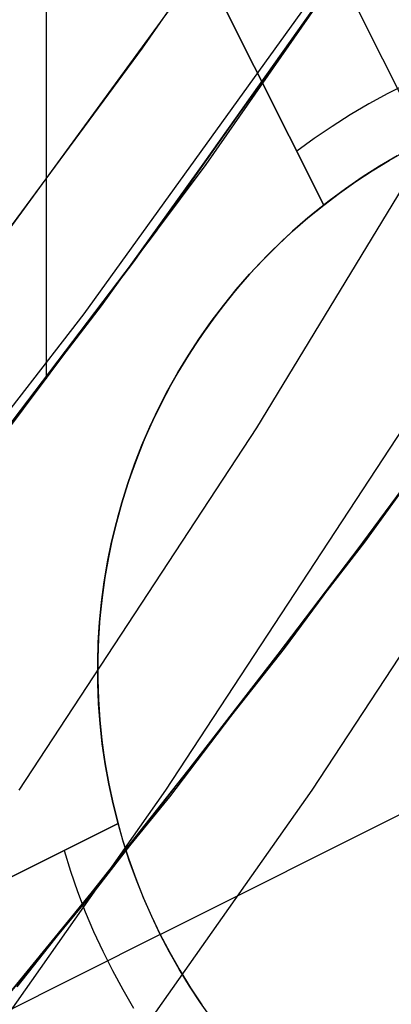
# Model space of a CAD drawing. Header units: millimetres. Extents: x 6038 to 7358, y -8545 to -7225.
# Tile 210 of 256: x 6739.79 to 6741.37, y -7918.67 to -7914.51. Entities that reach past the tile are written whole.
import ezdxf

# ---------------------------------------------------------------- set-up
doc = ezdxf.new("R2010")
doc.units = ezdxf.units.MM
doc.layers.add('color', color=7, linetype='Continuous')

msp = doc.modelspace()

# ---------------------------------------------------------------- linework, layer by layer
at = {"color": 7, "true_color": 0xffffff}
for p, q in [((6739.9089, -7916.0282, 69.3697), (6739.9089, -7868.978, 58.5073)), ((6740.3143, -7914.6296, 62.1), (6741.273, -7913.2382, 62.1)), ((6741.5671, -7913.7057, 68.8335), (6740.5812, -7915.121, 69.1602)), ((6741.5671, -7913.7057, 68.8335), (6740.5812, -7915.121, 69.1602)), ((6740.3692, -7915.4083, 77.6), (6741.4018, -7913.9434, 77.6)), ((6740.2774, -7915.5335, 67.1), (6741.3226, -7914.0597, 67.1)), ((6740.2774, -7915.5335, 67.1), (6741.3226, -7914.0597, 67.1)), ((6740.0671, -7915.7531, 77.0282), (6741.1341, -7914.2714, 76.6861)), ((6740.0671, -7915.7531, 77.0282), (6741.1341, -7914.2714, 76.6861)), ((6741.1866, -7914.2577, 88.1), (6740.1397, -7915.7198, 88.1)), ((6741.1866, -7914.2577, 88.1), (6740.1397, -7915.7198, 88.1)), ((6739.4691, -7915.7802, 62.1), (6740.509, -7914.3548, 62.1)), ((6739.4691, -7915.7802, 62.1), (6740.509, -7914.3548, 62.1)), ((6739.3105, -7915.9889, 62.1), (6740.3143, -7914.6296, 62.1)), ((6740.7971, -7916.2346, 53.386), (6741.7492, -7914.6665, 53.1662)), ((6740.7971, -7916.2346, 53.386), (6741.7492, -7914.6665, 53.1662)), ((6740.5812, -7915.121, 69.1602), (6739.5479, -7916.5038, 69.4795)), ((6740.5812, -7915.121, 69.1602), (6739.5479, -7916.5038, 69.4795)), ((6741.2542, -7916.7191, 64.0911), (6742.332, -7915.2221, 64.0911)), ((6741.2542, -7916.7191, 64.0911), (6742.332, -7915.2221, 64.0911)), ((6739.2868, -7916.8367, 77.6), (6740.3692, -7915.4083, 77.6)), ((6739.1817, -7916.9701, 67.1), (6740.2774, -7915.5335, 67.1)), ((6739.1817, -7916.9701, 67.1), (6740.2774, -7915.5335, 67.1)), ((6740.9145, -7917.1692, 67.1), (6741.9959, -7915.7007, 67.1)), ((6740.9145, -7917.1692, 67.1), (6741.9959, -7915.7007, 67.1)), ((6740.1397, -7915.7198, 88.1), (6739.0429, -7917.1449, 88.1)), ((6740.1397, -7915.7198, 88.1), (6739.0429, -7917.1449, 88.1)), ((6738.9487, -7917.1984, 77.3618), (6740.0671, -7915.7531, 77.0282)), ((6738.9487, -7917.1984, 77.3618), (6740.0671, -7915.7531, 77.0282)), ((6739.7931, -7917.7681, 53.6178), (6740.7971, -7916.2346, 53.386)), ((6739.7931, -7917.7681, 53.6178), (6740.7971, -7916.2346, 53.386)), ((6741.4157, -7916.2346, 56.0655), (6740.4117, -7917.7681, 56.2973)), ((6742.0344, -7916.2346, 58.7451), (6741.0303, -7917.7681, 58.9769)), ((6742.0344, -7916.2346, 58.7451), (6741.0303, -7917.7681, 58.9769)), ((6740.4289, -7917.7959, 65.5955), (6741.5554, -7916.3115, 65.5955)), ((6740.1255, -7918.178, 64.0911), (6741.2542, -7916.7191, 64.0911)), ((6740.1255, -7918.178, 64.0911), (6741.2542, -7916.7191, 64.0911)), ((6739.7837, -7918.6, 67.1), (6740.9145, -7917.1692, 67.1)), ((6739.7837, -7918.6, 67.1), (6740.9145, -7917.1692, 67.1)), ((6740.4117, -7917.7681, 56.2973), (6739.3569, -7919.2654, 56.5409)), ((6741.0303, -7917.7681, 58.9769), (6739.9755, -7919.2654, 59.2204)), ((6741.0303, -7917.7681, 58.9769), (6739.9755, -7919.2654, 59.2204)), ((6739.2515, -7919.2401, 65.5955), (6740.4289, -7917.7959, 65.5955)), ((6738.9472, -7919.5973, 64.0911), (6740.1255, -7918.178, 64.0911)), ((6738.9472, -7919.5973, 64.0911), (6740.1255, -7918.178, 64.0911))]:
    msp.add_line(p, q, dxfattribs=at)
at = {"layer": 'color', "color": 254, "true_color": 0xcad1ee}
for p, q in [((6741.5043, -7915.0237, 22.3699), (6740.3842, -7912.7887, 26.7)), ((6739.9484, -7913.0351, 28.2), (6741.0799, -7915.2929, 28.2)), ((6739.9484, -7913.0351, 28.2), (6741.0799, -7915.2929, 28.2)), ((6741.0799, -7915.2929, 22.3699), (6739.9484, -7913.0351, 26.7)), ((6741.0799, -7915.2929, 22.3699), (6739.9484, -7913.0351, 26.7)), ((6741.0799, -7915.2929, 25.2849), (6740.3165, -7913.7695, 25.2849)), ((6741.4333, -7914.78, 22.8029), (6741.3516, -7914.821, 22.8029)), ((6741.3516, -7914.821, 22.8029), (6741.2713, -7914.8646, 22.8029)), ((6741.2713, -7914.8646, 22.8029), (6741.1925, -7914.9109, 22.8029)), ((6741.1925, -7914.9109, 22.8029), (6741.1152, -7914.9598, 22.8029)), ((6741.1152, -7914.9598, 22.8029), (6741.0396, -7915.0112, 22.8029)), ((6741.0396, -7915.0112, 22.8029), (6740.9658, -7915.0651, 22.8029)), ((6741.3569, -7915.1038, 22.3699), (6741.4299, -7915.0625, 22.3699)), ((6741.3569, -7915.1038, 22.3699), (6741.4299, -7915.0625, 22.3699)), ((6741.2853, -7915.1476, 22.3699), (6741.3569, -7915.1038, 22.3699)), ((6741.2853, -7915.1476, 22.3699), (6741.3569, -7915.1038, 22.3699)), ((6741.3901, -7915.0847, 19.7), (6741.3158, -7915.1286, 19.7)), ((6741.3901, -7915.0847, 19.7), (6741.3158, -7915.1286, 19.7)), ((6741.2153, -7915.1937, 22.3699), (6741.2853, -7915.1476, 22.3699)), ((6741.2153, -7915.1937, 22.3699), (6741.2853, -7915.1476, 22.3699)), ((6741.3158, -7915.1286, 19.7), (6741.2431, -7915.175, 19.7)), ((6741.3158, -7915.1286, 19.7), (6741.2431, -7915.175, 19.7)), ((6741.1468, -7915.2421, 22.3699), (6741.2153, -7915.1937, 22.3699)), ((6741.1468, -7915.2421, 22.3699), (6741.2153, -7915.1937, 22.3699)), ((6741.2431, -7915.175, 19.7), (6741.172, -7915.2239, 19.7)), ((6741.2431, -7915.175, 19.7), (6741.172, -7915.2239, 19.7)), ((6741.0799, -7915.2929, 22.3699), (6741.1468, -7915.2421, 22.3699)), ((6741.0799, -7915.2929, 22.3699), (6741.1468, -7915.2421, 22.3699)), ((6741.172, -7915.2239, 19.7), (6741.1026, -7915.2753, 19.7)), ((6741.172, -7915.2239, 19.7), (6741.1026, -7915.2753, 19.7)), ((6741.1026, -7915.2753, 19.7), (6741.0351, -7915.329, 19.7)), ((6741.1026, -7915.2753, 19.7), (6741.0351, -7915.329, 19.7)), ((6741.0351, -7915.329, 19.7), (6740.9694, -7915.385, 19.7)), ((6741.0351, -7915.329, 19.7), (6740.9694, -7915.385, 19.7)), ((6741.0133, -7915.3471, 28.2), (6741.0799, -7915.2929, 28.2)), ((6741.0799, -7915.2929, 23.95), (6741.0133, -7915.3471, 23.95)), ((6741.0133, -7915.3471, 28.2), (6741.0799, -7915.2929, 28.2)), ((6741.0799, -7915.2929, 28.2), (6741.0799, -7915.2929, 22.3699)), ((6741.0799, -7915.2929, 28.2), (6741.0799, -7915.2929, 22.3699)), ((6740.9486, -7915.4035, 28.2), (6741.0133, -7915.3471, 28.2)), ((6741.0133, -7915.3471, 23.95), (6740.9486, -7915.4035, 23.95)), ((6740.9486, -7915.4035, 28.2), (6741.0133, -7915.3471, 28.2)), ((6740.8859, -7915.4622, 28.2), (6740.9486, -7915.4035, 28.2)), ((6740.9486, -7915.4035, 23.95), (6740.8859, -7915.4622, 23.95)), ((6740.8859, -7915.4622, 28.2), (6740.9486, -7915.4035, 28.2)), ((6740.9694, -7915.385, 19.7), (6740.9057, -7915.4432, 19.7)), ((6740.9694, -7915.385, 19.7), (6740.9057, -7915.4432, 19.7)), ((6740.9057, -7915.4432, 19.7), (6740.8441, -7915.5036, 19.7)), ((6740.9057, -7915.4432, 19.7), (6740.8441, -7915.5036, 19.7)), ((6740.8252, -7915.523, 28.2), (6740.8859, -7915.4622, 28.2)), ((6740.8859, -7915.4622, 23.95), (6740.8252, -7915.523, 23.95)), ((6740.8252, -7915.523, 28.2), (6740.8859, -7915.4622, 28.2)), ((6740.7666, -7915.5858, 28.2), (6740.8252, -7915.523, 28.2)), ((6740.8252, -7915.523, 23.95), (6740.7666, -7915.5858, 23.95)), ((6740.7666, -7915.5858, 28.2), (6740.8252, -7915.523, 28.2)), ((6740.8441, -7915.5036, 19.7), (6740.7845, -7915.5661, 19.7)), ((6740.8441, -7915.5036, 19.7), (6740.7845, -7915.5661, 19.7)), ((6740.7845, -7915.5661, 19.7), (6740.7272, -7915.6306, 19.7)), ((6740.7845, -7915.5661, 19.7), (6740.7272, -7915.6306, 19.7)), ((6740.7103, -7915.6506, 28.2), (6740.7666, -7915.5858, 28.2)), ((6740.7666, -7915.5858, 23.95), (6740.7103, -7915.6506, 23.95)), ((6740.7103, -7915.6506, 28.2), (6740.7666, -7915.5858, 28.2)), ((6740.6562, -7915.7173, 28.2), (6740.7103, -7915.6506, 28.2)), ((6740.7103, -7915.6506, 23.95), (6740.6562, -7915.7173, 23.95)), ((6740.6562, -7915.7173, 28.2), (6740.7103, -7915.6506, 28.2)), ((6740.7272, -7915.6306, 19.7), (6740.6722, -7915.6971, 19.7)), ((6740.7272, -7915.6306, 19.7), (6740.6722, -7915.6971, 19.7)), ((6740.6722, -7915.6971, 19.7), (6740.6194, -7915.7654, 19.7)), ((6740.6722, -7915.6971, 19.7), (6740.6194, -7915.7654, 19.7)), ((6740.6044, -7915.7858, 28.2), (6740.6562, -7915.7173, 28.2)), ((6740.6562, -7915.7173, 23.95), (6740.6044, -7915.7858, 23.95)), ((6740.6044, -7915.7858, 28.2), (6740.6562, -7915.7173, 28.2)), ((6740.555, -7915.8561, 28.2), (6740.6044, -7915.7858, 28.2)), ((6740.6044, -7915.7858, 23.95), (6740.555, -7915.8561, 23.95)), ((6740.555, -7915.8561, 28.2), (6740.6044, -7915.7858, 28.2)), ((6740.6194, -7915.7654, 19.7), (6740.5691, -7915.8355, 19.7)), ((6740.6194, -7915.7654, 19.7), (6740.5691, -7915.8355, 19.7)), ((6740.508, -7915.928, 28.2), (6740.555, -7915.8561, 28.2)), ((6740.555, -7915.8561, 23.95), (6740.508, -7915.928, 23.95)), ((6740.508, -7915.928, 28.2), (6740.555, -7915.8561, 28.2)), ((6740.5691, -7915.8355, 19.7), (6740.5212, -7915.9073, 19.7)), ((6740.5691, -7915.8355, 19.7), (6740.5212, -7915.9073, 19.7)), ((6740.5212, -7915.9073, 19.7), (6740.4758, -7915.9807, 19.7)), ((6740.5212, -7915.9073, 19.7), (6740.4758, -7915.9807, 19.7)), ((6740.4636, -7916.0015, 28.2), (6740.508, -7915.928, 28.2)), ((6740.508, -7915.928, 23.95), (6740.4636, -7916.0015, 23.95)), ((6740.4636, -7916.0015, 28.2), (6740.508, -7915.928, 28.2)), ((6740.4758, -7915.9807, 19.7), (6740.4329, -7916.0556, 19.7)), ((6740.4758, -7915.9807, 19.7), (6740.4329, -7916.0556, 19.7)), ((6740.4217, -7916.0764, 28.2), (6740.4636, -7916.0015, 28.2)), ((6740.4636, -7916.0015, 23.95), (6740.4217, -7916.0764, 23.95)), ((6740.4217, -7916.0764, 28.2), (6740.4636, -7916.0015, 28.2)), ((6740.3823, -7916.1528, 28.2), (6740.4217, -7916.0764, 28.2)), ((6740.4217, -7916.0764, 23.95), (6740.3823, -7916.1528, 23.95)), ((6740.3823, -7916.1528, 28.2), (6740.4217, -7916.0764, 28.2)), ((6740.4329, -7916.0556, 19.7), (6740.3927, -7916.132, 19.7)), ((6740.4329, -7916.0556, 19.7), (6740.3927, -7916.132, 19.7)), ((6740.3457, -7916.2304, 28.2), (6740.3823, -7916.1528, 28.2)), ((6740.3823, -7916.1528, 23.95), (6740.3457, -7916.2304, 23.95)), ((6740.3457, -7916.2304, 28.2), (6740.3823, -7916.1528, 28.2)), ((6740.3927, -7916.132, 19.7), (6740.3552, -7916.2097, 19.7)), ((6740.3927, -7916.132, 19.7), (6740.3552, -7916.2097, 19.7)), ((6740.3117, -7916.3093, 28.2), (6740.3457, -7916.2304, 28.2)), ((6740.3457, -7916.2304, 23.95), (6740.3117, -7916.3093, 23.95)), ((6740.3117, -7916.3093, 28.2), (6740.3457, -7916.2304, 28.2)), ((6740.3552, -7916.2097, 19.7), (6740.3203, -7916.2886, 19.7)), ((6740.3552, -7916.2097, 19.7), (6740.3203, -7916.2886, 19.7)), ((6740.3203, -7916.2886, 19.7), (6740.2882, -7916.3687, 19.7)), ((6740.3203, -7916.2886, 19.7), (6740.2882, -7916.3687, 19.7)), ((6740.2805, -7916.3893, 28.2), (6740.3117, -7916.3093, 28.2)), ((6740.3117, -7916.3093, 23.95), (6740.2805, -7916.3893, 23.95)), ((6740.2805, -7916.3893, 28.2), (6740.3117, -7916.3093, 28.2)), ((6740.2882, -7916.3687, 19.7), (6740.2589, -7916.4499, 19.7)), ((6740.2882, -7916.3687, 19.7), (6740.2589, -7916.4499, 19.7)), ((6740.252, -7916.4703, 28.2), (6740.2805, -7916.3893, 28.2)), ((6740.2805, -7916.3893, 23.95), (6740.252, -7916.4703, 23.95)), ((6740.252, -7916.4703, 28.2), (6740.2805, -7916.3893, 28.2)), ((6740.2589, -7916.4499, 19.7), (6740.2324, -7916.532, 19.7)), ((6740.2589, -7916.4499, 19.7), (6740.2324, -7916.532, 19.7)), ((6740.2263, -7916.5523, 28.2), (6740.252, -7916.4703, 28.2)), ((6740.252, -7916.4703, 23.95), (6740.2263, -7916.5523, 23.95)), ((6740.2263, -7916.5523, 28.2), (6740.252, -7916.4703, 28.2)), ((6740.2324, -7916.532, 19.7), (6740.2087, -7916.615, 19.7)), ((6740.2324, -7916.532, 19.7), (6740.2087, -7916.615, 19.7)), ((6740.2035, -7916.6351, 28.2), (6740.2263, -7916.5523, 28.2)), ((6740.2263, -7916.5523, 23.95), (6740.2035, -7916.6351, 23.95)), ((6740.2035, -7916.6351, 28.2), (6740.2263, -7916.5523, 28.2)), ((6740.2087, -7916.615, 19.7), (6740.1879, -7916.6988, 19.7)), ((6740.2087, -7916.615, 19.7), (6740.1879, -7916.6988, 19.7)), ((6740.1835, -7916.7186, 28.2), (6740.2035, -7916.6351, 28.2)), ((6740.2035, -7916.6351, 23.95), (6740.1835, -7916.7186, 23.95)), ((6740.1835, -7916.7186, 28.2), (6740.2035, -7916.6351, 28.2)), ((6740.1879, -7916.6988, 19.7), (6740.1701, -7916.7832, 19.7)), ((6740.1879, -7916.6988, 19.7), (6740.1701, -7916.7832, 19.7)), ((6740.1664, -7916.8028, 28.2), (6740.1835, -7916.7186, 28.2)), ((6740.1835, -7916.7186, 23.95), (6740.1664, -7916.8028, 23.95)), ((6740.1664, -7916.8028, 28.2), (6740.1835, -7916.7186, 28.2)), ((6740.1701, -7916.7832, 19.7), (6740.1551, -7916.8682, 19.7)), ((6740.1701, -7916.7832, 19.7), (6740.1551, -7916.8682, 19.7)), ((6740.1521, -7916.8875, 28.2), (6740.1664, -7916.8028, 28.2)), ((6740.1664, -7916.8028, 23.95), (6740.1521, -7916.8875, 23.95)), ((6740.1521, -7916.8875, 28.2), (6740.1664, -7916.8028, 28.2)), ((6740.1551, -7916.8682, 19.7), (6740.1431, -7916.9537, 19.7)), ((6740.1551, -7916.8682, 19.7), (6740.1431, -7916.9537, 19.7)), ((6740.1408, -7916.9726, 28.2), (6740.1521, -7916.8875, 28.2)), ((6740.1521, -7916.8875, 23.95), (6740.1408, -7916.9726, 23.95)), ((6740.1408, -7916.9726, 28.2), (6740.1521, -7916.8875, 28.2)), ((6740.1431, -7916.9537, 19.7), (6740.1341, -7917.0395, 19.7)), ((6740.1431, -7916.9537, 19.7), (6740.1341, -7917.0395, 19.7)), ((6740.1325, -7917.0581, 28.2), (6740.1408, -7916.9726, 28.2)), ((6740.1408, -7916.9726, 23.95), (6740.1325, -7917.0581, 23.95)), ((6740.1325, -7917.0581, 28.2), (6740.1408, -7916.9726, 28.2)), ((6740.1271, -7917.1438, 28.2), (6740.1325, -7917.0581, 28.2)), ((6740.1325, -7917.0581, 23.95), (6740.1271, -7917.1438, 23.95)), ((6740.1271, -7917.1438, 28.2), (6740.1325, -7917.0581, 28.2)), ((6740.1341, -7917.0395, 19.7), (6740.128, -7917.1256, 19.7)), ((6740.1341, -7917.0395, 19.7), (6740.128, -7917.1256, 19.7)), ((6740.1246, -7917.2297, 28.2), (6740.1271, -7917.1438, 28.2)), ((6740.1271, -7917.1438, 23.95), (6740.1246, -7917.2297, 23.95)), ((6740.1246, -7917.2297, 28.2), (6740.1271, -7917.1438, 28.2)), ((6740.128, -7917.1256, 19.7), (6740.1249, -7917.2118, 19.7)), ((6740.128, -7917.1256, 19.7), (6740.1249, -7917.2118, 19.7)), ((6740.1251, -7917.3155, 28.2), (6740.1246, -7917.2297, 28.2)), ((6740.1246, -7917.2297, 23.95), (6740.1251, -7917.3155, 23.95)), ((6740.1251, -7917.3155, 28.2), (6740.1246, -7917.2297, 28.2)), ((6740.1249, -7917.2118, 19.7), (6740.1247, -7917.2982, 19.7)), ((6740.1249, -7917.2118, 19.7), (6740.1247, -7917.2982, 19.7)), ((6740.1247, -7917.2982, 19.7), (6740.1276, -7917.3844, 19.7)), ((6740.1247, -7917.2982, 19.7), (6740.1276, -7917.3844, 19.7)), ((6740.1285, -7917.4013, 28.2), (6740.1251, -7917.3155, 28.2)), ((6740.1251, -7917.3155, 23.95), (6740.1285, -7917.4013, 23.95)), ((6740.1285, -7917.4013, 28.2), (6740.1251, -7917.3155, 28.2)), ((6740.1276, -7917.3844, 19.7), (6740.1334, -7917.4705, 19.7)), ((6740.1276, -7917.3844, 19.7), (6740.1334, -7917.4705, 19.7)), ((6740.1349, -7917.487, 28.2), (6740.1285, -7917.4013, 28.2)), ((6740.1285, -7917.4013, 23.95), (6740.1349, -7917.487, 23.95)), ((6740.1349, -7917.487, 28.2), (6740.1285, -7917.4013, 28.2)), ((6740.1334, -7917.4705, 19.7), (6740.1422, -7917.5564, 19.7)), ((6740.1334, -7917.4705, 19.7), (6740.1422, -7917.5564, 19.7)), ((6740.1442, -7917.5724, 28.2), (6740.1349, -7917.487, 28.2)), ((6740.1349, -7917.487, 23.95), (6740.1442, -7917.5724, 23.95)), ((6740.1442, -7917.5724, 28.2), (6740.1349, -7917.487, 28.2)), ((6740.1422, -7917.5564, 19.7), (6740.154, -7917.6419, 19.7)), ((6740.1422, -7917.5564, 19.7), (6740.154, -7917.6419, 19.7)), ((6740.1564, -7917.6574, 28.2), (6740.1442, -7917.5724, 28.2)), ((6740.1442, -7917.5724, 23.95), (6740.1564, -7917.6574, 23.95)), ((6740.1564, -7917.6574, 28.2), (6740.1442, -7917.5724, 28.2)), ((6740.154, -7917.6419, 19.7), (6740.1687, -7917.7269, 19.7)), ((6740.154, -7917.6419, 19.7), (6740.1687, -7917.7269, 19.7)), ((6740.1716, -7917.7419, 28.2), (6740.1564, -7917.6574, 28.2)), ((6740.1564, -7917.6574, 23.95), (6740.1716, -7917.7419, 23.95)), ((6740.1716, -7917.7419, 28.2), (6740.1564, -7917.6574, 28.2)), ((6740.1687, -7917.7269, 19.7), (6740.1863, -7917.8114, 19.7)), ((6740.1687, -7917.7269, 19.7), (6740.1863, -7917.8114, 19.7)), ((6740.1896, -7917.8259, 28.2), (6740.1716, -7917.7419, 28.2)), ((6740.1716, -7917.7419, 23.95), (6740.1896, -7917.8259, 23.95)), ((6740.1896, -7917.8259, 28.2), (6740.1716, -7917.7419, 28.2)), ((6740.1863, -7917.8114, 19.7), (6740.2068, -7917.8952, 19.7)), ((6740.1863, -7917.8114, 19.7), (6740.2068, -7917.8952, 19.7)), ((6740.2105, -7917.9092, 28.2), (6740.1896, -7917.8259, 28.2)), ((6740.1896, -7917.8259, 23.95), (6740.2105, -7917.9092, 23.95)), ((6740.2105, -7917.9092, 28.2), (6740.1896, -7917.8259, 28.2)), ((6740.3894, -7918.3788, 19.7), (6741.5069, -7917.8188, 19.7)), ((6740.2105, -7917.9092, 28.2), (6737.9528, -7919.0407, 28.2)), ((6740.2105, -7917.9092, 28.2), (6737.9528, -7919.0407, 28.2)), ((6737.9528, -7919.0407, 26.7), (6740.2105, -7917.9092, 22.3699)), ((6737.9528, -7919.0407, 26.7), (6740.2105, -7917.9092, 22.3699)), ((6738.6872, -7918.6726, 25.2849), (6740.2105, -7917.9092, 25.2849)), ((6740.2068, -7917.8952, 19.7), (6740.2302, -7917.9783, 19.7)), ((6740.2068, -7917.8952, 19.7), (6740.2302, -7917.9783, 19.7)), ((6740.2337, -7917.9898, 22.3699), (6740.2105, -7917.9092, 22.3699)), ((6740.2105, -7917.9092, 22.3699), (6740.2105, -7917.9092, 28.2)), ((6740.2105, -7917.9092, 22.3699), (6740.2105, -7917.9092, 28.2)), ((6740.2337, -7917.9898, 22.3699), (6740.2105, -7917.9092, 22.3699)), ((6740.2302, -7917.9783, 19.7), (6740.2565, -7918.0605, 19.7)), ((6740.2302, -7917.9783, 19.7), (6740.2565, -7918.0605, 19.7)), ((6740.2596, -7918.0696, 22.3699), (6740.2337, -7917.9898, 22.3699)), ((6740.2596, -7918.0696, 22.3699), (6740.2337, -7917.9898, 22.3699)), ((6739.9828, -7918.0233, 22.8029), (6740.0097, -7918.1107, 22.8029)), ((6740.2565, -7918.0605, 19.7), (6740.2856, -7918.1418, 19.7)), ((6740.2565, -7918.0605, 19.7), (6740.2856, -7918.1418, 19.7)), ((6740.2881, -7918.1485, 22.3699), (6740.2596, -7918.0696, 22.3699)), ((6740.2881, -7918.1485, 22.3699), (6740.2596, -7918.0696, 22.3699)), ((6740.0097, -7918.1107, 22.8029), (6740.0395, -7918.1971, 22.8029)), ((6740.2856, -7918.1418, 19.7), (6740.3174, -7918.222, 19.7)), ((6740.2856, -7918.1418, 19.7), (6740.3174, -7918.222, 19.7)), ((6740.3193, -7918.2264, 22.3699), (6740.2881, -7918.1485, 22.3699)), ((6740.3193, -7918.2264, 22.3699), (6740.2881, -7918.1485, 22.3699)), ((6740.0395, -7918.1971, 22.8029), (6740.0721, -7918.2825, 22.8029)), ((6740.3174, -7918.222, 19.7), (6740.3521, -7918.301, 19.7)), ((6740.3174, -7918.222, 19.7), (6740.3521, -7918.301, 19.7)), ((6740.3531, -7918.3032, 22.3699), (6740.3193, -7918.2264, 22.3699)), ((6740.3531, -7918.3032, 22.3699), (6740.3193, -7918.2264, 22.3699)), ((6740.0721, -7918.2825, 22.8029), (6740.1075, -7918.3668, 22.8029)), ((6740.3521, -7918.301, 19.7), (6740.3894, -7918.3788, 19.7)), ((6740.3521, -7918.301, 19.7), (6740.3894, -7918.3788, 19.7)), ((6740.3894, -7918.3788, 22.3699), (6740.3531, -7918.3032, 22.3699)), ((6740.3894, -7918.3788, 22.3699), (6740.3531, -7918.3032, 22.3699)), ((6740.1075, -7918.3668, 22.8029), (6740.1457, -7918.4498, 22.8029)), ((6740.3894, -7918.3788, 22.3699), (6738.1544, -7919.4989, 26.7)), ((6740.3894, -7918.3788, 19.7), (6740.3894, -7918.3788, 22.3699)), ((6740.3894, -7918.3788, 19.7), (6740.3894, -7918.3788, 22.3699)), ((6740.3894, -7918.3788, 19.7), (6740.4294, -7918.4553, 19.7)), ((6740.4282, -7918.4532, 22.3699), (6740.3894, -7918.3788, 22.3699)), ((6740.3894, -7918.3788, 19.7), (6740.4294, -7918.4553, 19.7)), ((6740.4282, -7918.4532, 22.3699), (6740.3894, -7918.3788, 22.3699)), ((6740.1457, -7918.4498, 22.8029), (6740.1867, -7918.5315, 22.8029)), ((6740.4696, -7918.5262, 22.3699), (6740.4282, -7918.4532, 22.3699)), ((6740.4696, -7918.5262, 22.3699), (6740.4282, -7918.4532, 22.3699)), ((6740.4294, -7918.4553, 19.7), (6740.472, -7918.5303, 19.7)), ((6740.4294, -7918.4553, 19.7), (6740.472, -7918.5303, 19.7)), ((6740.1867, -7918.5315, 22.8029), (6740.2303, -7918.6119, 22.8029)), ((6740.5133, -7918.5978, 22.3699), (6740.4696, -7918.5262, 22.3699)), ((6740.5133, -7918.5978, 22.3699), (6740.4696, -7918.5262, 22.3699)), ((6740.472, -7918.5303, 19.7), (6740.5172, -7918.6039, 19.7)), ((6740.472, -7918.5303, 19.7), (6740.5172, -7918.6039, 19.7)), ((6740.2303, -7918.6119, 22.8029), (6740.2766, -7918.6907, 22.8029)), ((6740.5594, -7918.6679, 22.3699), (6740.5133, -7918.5978, 22.3699)), ((6740.5594, -7918.6679, 22.3699), (6740.5133, -7918.5978, 22.3699)), ((6740.5172, -7918.6039, 19.7), (6740.5649, -7918.6758, 19.7)), ((6740.5172, -7918.6039, 19.7), (6740.5649, -7918.6758, 19.7)), ((6740.6079, -7918.7364, 22.3699), (6740.5594, -7918.6679, 22.3699)), ((6740.6079, -7918.7364, 22.3699), (6740.5594, -7918.6679, 22.3699))]:
    msp.add_line(p, q, dxfattribs=at)

doc.saveas('drawing.dxf')
